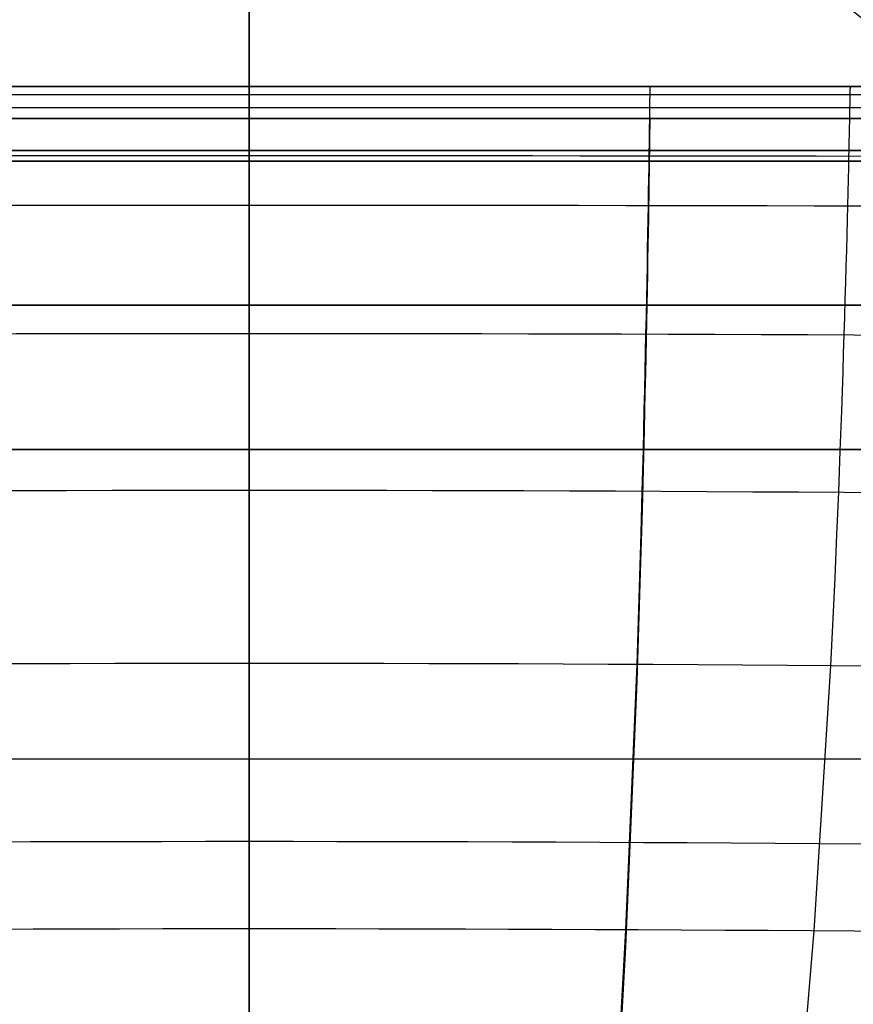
# Model space of a CAD drawing. Extents: x -288 to 235, y -508 to 198.
# Tile 28 of 34: x -22 to 57, y 12 to 104. Entities that reach past the tile are written whole.
import ezdxf

# ---------------------------------------------------------------- set-up
doc = ezdxf.new("R2010")
doc.units = 0
doc.layers.add('STANDARD', color=7, linetype='CONTINUOUS')

msp = doc.modelspace()

# ---------------------------------------------------------------- linework, layer by layer
at = {"layer": 'STANDARD', "color": 7}
for p, q in [((0, 92, 376), (0, 198, 376)), ((0, 95, 376), (0, 195, 376)), ((0, 192, 353), (0, 98, 353)), ((0, 91, 956), (0, 130, 956)), ((142, 98, 353), (-142, 98, 353)), ((142, 98, 344), (-142, 98, 344)), ((-142, 98, 348.5), (142, 98, 348.5)), ((-142, 98, 549), (142, 98, 549)), ((142, 98, 546), (-142, 98, 546)), ((-142, 98, 547.5), (142, 98, 547.5)), ((0, 98, 344), (0, 98, 353)), ((0, 98, 549), (0, 98, 546)), ((0, 96, 549), (0, 98, 549)), ((0, 96, 546), (0, 98, 546)), ((142, 96, 549), (-142, 96, 549)), ((142, 96, 546), (-142, 96, 546)), ((-142, 95, 353), (142, 95, 353)), ((142, 95, 344), (-142, 95, 344)), ((142, 95, 348.5), (-142, 95, 348.5)), ((-142, 95, 376), (142, 95, 376)), ((142, 95, 891), (-142, 95, 891)), ((142, 95, 550), (-142, 95, 550)), ((-142, 95, 545), (142, 95, 545)), ((-142, 95, 720.5), (142, 95, 720.5)), ((-142, 95, 460.5), (142, 95, 460.5)), ((0, 95, 353), (0, 92, 353)), ((0, 95, 344), (0, 95, 353)), ((0, 95, 550), (0, 95, 891)), ((0, 95, 376), (0, 95, 545)), ((142, 92, 353), (-142, 92, 353)), ((-142, 92, 376), (142, 92, 376)), ((142, 92, 364.5), (-142, 92, 364.5)), ((0, 92, 353), (0, 92, 376)), ((142, 91, 893), (-142, 91, 893)), ((-142, 91, 895.899), (142, 91, 895.899)), ((142, 91, 956), (-142, 91, 956)), ((142, 91, 959), (-142, 91, 959)), ((142, 91, 894.449), (-142, 91, 894.449)), ((142, 91, 957.5), (-142, 91, 957.5)), ((0, 91, 893), (0, 91, 895.899)), ((0, 64, 959), (0, 91, 959)), ((0, 91, 956), (0, 91, 959)), ((0, 64, 893), (0, 91, 893)), ((142, 77.5, 959), (-142, 77.5, 959)), ((-142, 77.5, 893), (142, 77.5, 893)), ((153, 64, 926), (-153, 64, 926)), ((150, 64, 926), (-150, 64, 926)), ((-142, 64, 959), (142, 64, 959)), ((142, 64, 893), (-142, 64, 893)), ((-142, 64, 956), (142, 64, 956)), ((142, 64, 896), (-142, 64, 896)), ((0, 64, 893), (0, 64, 959)), ((0, 64, 896), (0, 64, 956)), ((0, -82, 956), (0, 64, 956)), ((0, 64, 896), (0, -82, 896))]:
    msp.add_line(p, q, dxfattribs=at)
at = {"layer": 'STANDARD', "color": 253}
for p, q in [((0, -184), (0, 184)), ((0, -59.5, 143), (0, 129.5, 143)), ((-94.5, 35, 143), (94.5, 35, 143))]:
    msp.add_line(p, q, dxfattribs=at)
at = {"layer": 'STANDARD', "color": 7, "extrusion": (1, 7.72924e-13, -9.43704e-13)}
msp.add_lwpolyline([(98, 344), (97.988, 342.709), (97.951, 341.431), (97.89, 340.164), (97.806, 338.909), (97.698, 337.666), (97.566, 336.435), (97.411, 335.215), (97.234, 334.007), (97.034, 332.811), (96.811, 331.626), (96.567, 330.453), (96.301, 329.292), (96.013, 328.141), (95.704, 327.003), (95.375, 325.875), (95.024, 324.759), (94.654, 323.654), (94.264, 322.561), (93.854, 321.478), (93.424, 320.406), (92.976, 319.346), (92.509, 318.296), (92.024, 317.257), (91.52, 316.229), (90.999, 315.211), (90.461, 314.204), (89.333, 312.221), (88.14, 310.279), (86.884, 308.376), (85.567, 306.512), (84.193, 304.686), (82.763, 302.897), (81.279, 301.143), (79.745, 299.423), (78.162, 297.736), (76.534, 296.082), (74.861, 294.457), (73.148, 292.863), (71.395, 291.296), (69.605, 289.757), (67.78, 288.244), (64.034, 285.29), (60.176, 282.425), (56.22, 279.64), (52.186, 276.925), (43.945, 271.674), (19.079, 256.724), (11.197, 251.793), (7.409, 249.304), (3.747, 246.788), (0.229, 244.241), (-3.13, 241.654), (-6.307, 239.032), (-9.326, 236.357), (-12.194, 233.633), (-14.917, 230.862), (-17.501, 228.045), (-19.951, 225.185), (-22.275, 222.284), (-24.476, 219.344), (-26.562, 216.367), (-28.537, 213.356), (-30.407, 210.312), (-32.178, 207.239), (-33.855, 204.137), (-35.444, 201.01), (-36.95, 197.859), (-38.378, 194.688), (-39.735, 191.498), (-41.024, 188.292), (-43.425, 181.842), (-45.624, 175.357), (-47.664, 168.859), (-55, 143.564)], dxfattribs=at)
at = {"layer": 'STANDARD', "color": 7, "extrusion": (1, 1.58569e-12, -1.99221e-12)}
msp.add_lwpolyline([(95, 344), (94.988, 342.766), (94.953, 341.545), (94.895, 340.337), (94.815, 339.14), (94.712, 337.955), (94.586, 336.783), (94.439, 335.622), (94.27, 334.473), (94.08, 333.335), (93.868, 332.209), (93.636, 331.094), (93.383, 329.991), (93.11, 328.898), (92.817, 327.816), (92.504, 326.745), (92.171, 325.685), (91.819, 324.635), (91.448, 323.596), (91.058, 322.567), (90.65, 321.548), (90.224, 320.54), (89.779, 319.541), (89.317, 318.551), (88.838, 317.572), (88.341, 316.602), (87.828, 315.642), (86.751, 313.748), (85.61, 311.891), (84.407, 310.069), (83.144, 308.281), (81.823, 306.525), (80.445, 304.802), (79.014, 303.11), (77.532, 301.448), (75.999, 299.815), (74.42, 298.21), (72.795, 296.632), (71.127, 295.08), (69.418, 293.553), (67.669, 292.05), (65.885, 290.569), (62.213, 287.673), (58.419, 284.857), (54.521, 282.112), (50.535, 279.43), (42.366, 274.225), (17.517, 259.285), (9.571, 254.315), (5.738, 251.795), (2.02, 249.241), (-1.565, 246.646), (-5, 244), (-8.257, 241.311), (-11.354, 238.568), (-14.298, 235.772), (-17.093, 232.927), (-19.746, 230.035), (-22.262, 227.098), (-24.647, 224.12), (-26.906, 221.103), (-29.045, 218.05), (-31.069, 214.964), (-32.985, 211.846), (-34.798, 208.701), (-36.512, 205.529), (-38.135, 202.336), (-39.671, 199.122), (-41.127, 195.89), (-42.507, 192.644), (-43.818, 189.386), (-46.253, 182.844), (-48.477, 176.285), (-58, 144)], dxfattribs=at)
at = {"layer": 'STANDARD', "color": 7}
for points in [[(37.5, 98, 344), (37.5, 97.988, 342.704), (37.499, 97.951, 341.42), (37.499, 97.89, 340.148), (37.498, 97.805, 338.888), (37.496, 97.697, 337.64), (37.495, 97.565, 336.404), (37.493, 97.409, 335.18), (37.491, 97.231, 333.967), (37.488, 97.031, 332.767), (37.486, 96.807, 331.578), (37.483, 96.562, 330.401), (37.479, 96.295, 329.235), (37.475, 96.007, 328.081), (37.471, 95.697, 326.939), (37.467, 95.366, 325.808), (37.462, 95.015, 324.688), (37.457, 94.644, 323.58), (37.452, 94.252, 322.483), (37.446, 93.841, 321.397), (37.44, 93.41, 320.323), (37.433, 92.961, 319.259), (37.427, 92.492, 318.207), (37.42, 92.006, 317.165), (37.412, 91.501, 316.134), (37.404, 90.978, 315.114), (37.396, 90.438, 314.105), (37.378, 89.308, 312.118), (37.359, 88.111, 310.172), (37.338, 86.852, 308.266), (37.316, 85.531, 306.399), (37.292, 84.153, 304.571), (37.267, 82.72, 302.779), (37.239, 81.232, 301.023), (37.21, 79.695, 299.302), (37.179, 78.108, 297.615), (37.147, 76.476, 295.959), (37.112, 74.8, 294.335), (37.076, 73.082, 292.74), (37.038, 71.326, 291.174), (36.997, 69.533, 289.635), (36.955, 67.704, 288.123), (36.864, 63.953, 285.172), (36.765, 60.088, 282.311), (36.657, 56.128, 279.53), (36.54, 52.089, 276.821), (36.277, 43.843, 271.583), (35.233, 18.994, 256.68), (34.791, 11.132, 251.766)], [(56.25, 98, 344), (56.25, 97.988, 342.697), (56.249, 97.951, 341.406), (56.248, 97.89, 340.128), (56.247, 97.804, 338.862), (56.245, 97.695, 337.608), (56.243, 97.563, 336.366), (56.24, 97.407, 335.136), (56.237, 97.228, 333.918), (56.233, 97.027, 332.712), (56.229, 96.803, 331.518), (56.224, 96.557, 330.335), (56.219, 96.289, 329.165), (56.214, 95.999, 328.006), (56.208, 95.688, 326.859), (56.201, 95.356, 325.723), (56.194, 95.004, 324.6), (56.187, 94.631, 323.487), (56.179, 94.238, 322.386), (56.171, 93.825, 321.297), (56.162, 93.393, 320.219), (56.152, 92.942, 319.151), (56.142, 92.472, 318.096), (56.132, 91.983, 317.051), (56.12, 91.477, 316.017), (56.109, 90.952, 314.994), (56.097, 90.41, 313.982), (56.071, 89.276, 311.989), (56.042, 88.075, 310.038), (56.012, 86.811, 308.128), (55.978, 85.487, 306.258), (55.943, 84.104, 304.426), (55.905, 82.666, 302.632), (55.864, 81.174, 300.874), (55.821, 79.632, 299.151), (55.776, 78.041, 297.463), (55.727, 76.404, 295.806), (55.676, 74.723, 294.181), (55.622, 73.001, 292.587), (55.565, 71.241, 291.021), (55.505, 69.443, 289.483), (55.442, 67.611, 287.972), (55.306, 63.851, 285.024), (55.158, 59.979, 282.168), (54.996, 56.012, 279.393), (54.821, 51.968, 276.691), (54.427, 43.716, 271.469), (52.86, 18.888, 256.626), (52.195, 11.051, 251.733)], [(37.5, 95, 344), (37.5, 94.988, 342.761), (37.499, 94.953, 341.534), (37.499, 94.895, 340.32), (37.498, 94.814, 339.119), (37.497, 94.711, 337.929), (37.495, 94.585, 336.752), (37.494, 94.437, 335.586), (37.491, 94.268, 334.433), (37.489, 94.077, 333.291), (37.487, 93.865, 332.161), (37.484, 93.631, 331.042), (37.48, 93.378, 329.934), (37.477, 93.104, 328.838), (37.473, 92.809, 327.752), (37.469, 92.495, 326.678), (37.464, 92.162, 325.614), (37.459, 91.809, 324.561), (37.454, 91.437, 323.519), (37.449, 91.046, 322.487), (37.443, 90.636, 321.465), (37.437, 90.209, 320.453), (37.43, 89.763, 319.452), (37.423, 89.3, 318.46), (37.416, 88.819, 317.478), (37.408, 88.321, 316.506), (37.4, 87.806, 315.543), (37.383, 86.726, 313.646), (37.364, 85.582, 311.785), (37.344, 84.376, 309.96), (37.322, 83.109, 308.169), (37.299, 81.784, 306.411), (37.273, 80.403, 304.686), (37.246, 78.969, 302.992), (37.217, 77.483, 301.329), (37.187, 75.947, 299.695), (37.154, 74.364, 298.09), (37.12, 72.735, 296.511), (37.084, 71.064, 294.959), (37.045, 69.351, 293.433), (37.005, 67.6, 291.93), (36.963, 65.812, 290.451), (36.872, 62.134, 287.558), (36.772, 58.335, 284.745), (36.663, 54.431, 282.005), (36.545, 50.441, 279.328), (36.281, 42.267, 274.135), (35.232, 17.433, 259.242), (34.789, 9.506, 254.288)]]:
    msp.add_polyline3d(points, dxfattribs=at)
at = {"layer": 'STANDARD', "color": 253}
for centre, start, end in [((0, 35, 114), 0, 180), ((0, 35, 143), 0, 180), ((0, 35, 128.5), 0, 180), ((0, 35, 114), 180, 0), ((0, 35, 143), 180, 0), ((0, 35, 128.5), 180, 0)]:
    msp.add_arc(centre, 94.5, start, end, dxfattribs=at)
at = {"layer": 'STANDARD', "color": 7}
for centre, radius in [((0, 35, 114), 93), ((0, 35, 144), 93), ((0, 35, 129), 93), ((0, 35, 114), 90), ((0, 35, 129.61), 90)]:
    msp.add_arc(centre, radius, 45, 135, dxfattribs=at)
at = {"layer": 'STANDARD', "color": 7, "extrusion": (9.8501e-13, 0.998256, -0.059026)}
msp.add_arc((0, -17488.989, 77.349), 17828.153, 89.5437826, 90.4562173, dxfattribs=at)
at = {"layer": 'STANDARD', "color": 7, "extrusion": (1, 0, 0)}
for centre, radius, start, end in [((96, 550), 1, 180, 270), ((96, 545), 1, 90, 180), ((90, 891), 5, 0, 78.46304)]:
    msp.add_arc(centre, radius, start, end, dxfattribs=at)
at = {"layer": 'STANDARD', "color": 7, "extrusion": (2.70772e-12, 0.992218, -0.124514)}
msp.add_arc((0, -9585.378, 53.848), 9919.441, 89.1809209, 90.819079, dxfattribs=at)
at = {"layer": 'STANDARD', "color": 7, "extrusion": (1.23697e-10, 0.980522, -0.196411)}
msp.add_arc((0, -7034.782, 27.627), 7362.827, 88.8988268, 91.1011712, dxfattribs=at)
at = {"layer": 'STANDARD', "color": 7, "extrusion": (1.01562e-10, 0.961819, -0.273686)}
msp.add_arc((0, -5834.115, -0.831), 6154.496, 88.6871038, 91.3128951, dxfattribs=at)
at = {"layer": 'STANDARD', "color": 7, "extrusion": (-1.88272e-10, 0.899479, -0.436964)}
msp.add_arc((0, -4816.621, -61.331), 5114.191, 88.43784, 91.562162, dxfattribs=at)
at = {"layer": 'STANDARD', "color": 7, "extrusion": (6.63693e-10, 0.802187, -0.597073)}
msp.add_arc((0, -4550.572, -120.356), 4813.059, 88.367597, 91.632399, dxfattribs=at)
at = {"layer": 'STANDARD', "color": 7, "extrusion": (8.28893e-12, -0.676427, 0.73651)}
msp.add_arc((0, -4728.864, 170.365), 4944.998, 88.443182, 91.556818, dxfattribs=at)
at = {"layer": 'STANDARD', "color": 7, "extrusion": (8.18565e-10, -0.536726, 0.843757)}
msp.add_arc((0, -5562.343, 206.13), 5725.769, 88.686746, 91.313247, dxfattribs=at)
at = {"layer": 'STANDARD', "color": 7, "extrusion": (1.45035e-09, -0.466172, 0.884694)}
msp.add_arc((0, -6580.292, 218.228), 6716.849, 88.8951969, 91.104791, dxfattribs=at)

doc.saveas('drawing.dxf')
